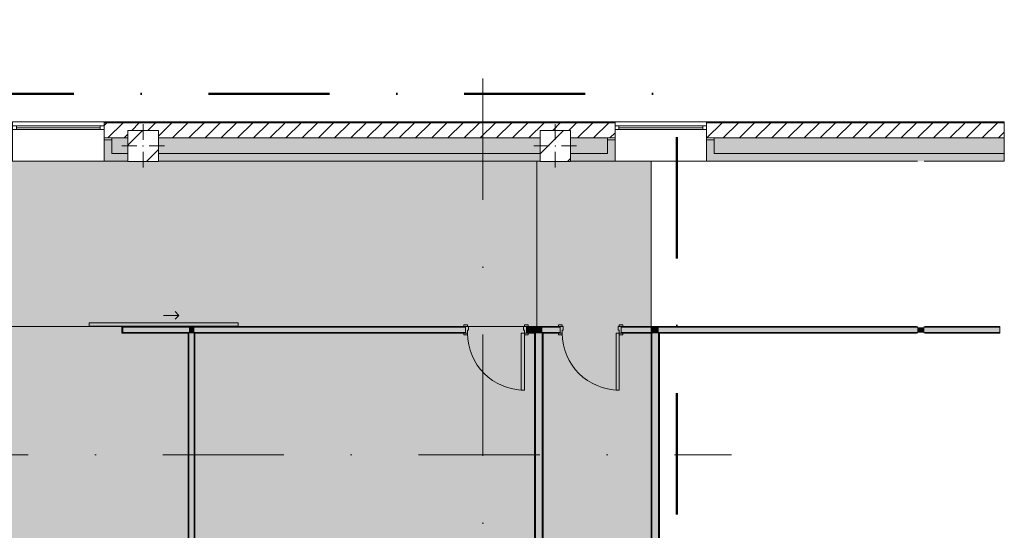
# Model space of a CAD drawing. Header units: millimetres. Extents: x -30280 to 136103, y -81242 to 8968.
# Tile 32 of 46: x -1017 to 11883, y -969 to 5717. Entities that reach past the tile are written whole.
import ezdxf

# ---------------------------------------------------------------- set-up
doc = ezdxf.new("R2010")
doc.units = ezdxf.units.MM
doc.header["$MEASUREMENT"] = 0
for name, pattern in [('Dot & Dashed', [3351.388812, 1587.5, -881.944444, 0, -881.944368]), ('Punto & Rayas', [3351.388812, 1587.5, -881.944444, 0, -881.944368]), ('Wipeout_Contour', [1000, 0, -1000])]:
    doc.linetypes.add(name, pattern=pattern)
for name, color, linetype, lineweight, true_color in [('01_2D_Ambit_Pluma_Nº__242', 7, 'Continuous', 50, 0xfb0013), ('12_FAÇ_Façana_Pluma_Nº__102', 7, 'Continuous', 5, 0xcccccc), ('12_FAÇ_Façana_Pluma_Nº__174', 7, 'Continuous', 13, 0xe4ad2c), ('12_FAÇ_Façana_Pluma_Nº__176', 7, 'Continuous', 15, 0x93a0c6), ('12_FAÇ_Façana_Pluma_Nº__43', 7, 'Continuous', 5, 0xa4a4a6), ('14_PAV_Paviment existent_Pluma_Nº__197', 7, 'Continuous', 0, 0xffe68e), ('Demolido_07_CR_Cel Ras_Pluma_Nº__102', 7, 'Continuous', 5, 0xcccccc), ('Demolido_08_Envans_Pluma_Nº__102', 7, 'Continuous', 5, 0xcccccc), ('Demolido_08_Envans_Pluma_Nº__176', 7, 'Continuous', 15, 0x93a0c6), ('Demolido_Puertas Archicad_Pluma_Nº__3', 7, 'Continuous', 5, 0xa4a4a4), ('Ventanas Archicad_Pluma_Nº__23', 7, 'Continuous', 5, 0xa4a4a6), ('Ventanas Archicad_Pluma_Nº__3', 7, 'Continuous', 5, 0xa4a4a4), ('Ventanas Archicad_Pluma_Nº__43', 7, 'Continuous', 5, 0xa4a4a6)]:
    doc.layers.add(name, color=color, linetype=linetype, lineweight=lineweight, true_color=true_color)
for name, color, linetype in [('10_ESTR_Pilars', 7, 'Continuous'), ('12_FAÇ_Façana', 7, 'Continuous'), ('14_PAV_Paviment existent', 7, 'Continuous'), ('16_SEC_Seccions EA', 7, 'Continuous'), ('Demolido_07_CR_Cel Ras', 7, 'Continuous'), ('Demolido_08_Envans', 7, 'Continuous'), ('Demolido_Puertas Archicad', 7, 'Continuous'), ('Ventanas Archicad', 7, 'Continuous')]:
    doc.layers.add(name, color=color, linetype=linetype)
for name, color, linetype, lineweight in [('10_ESTR_Pilars_Pluma_Nº__20', 1, 'Continuous', 5), ('10_ESTR_Pilars_Pluma_Nº__28', 7, 'Continuous', 20), ('10_ESTR_Pilars_Pluma_Nº__42', 8, 'Continuous', 25), ('12_FAÇ_Façana_Pluma_Nº__2', 8, 'Continuous', 5), ('12_FAÇ_Façana_Pluma_Nº__7', 7, 'Continuous', 5), ('14_PAV_Paviment existent_Pluma_Nº__89', 7, 'Continuous', 5), ('16_SEC_Seccions EA_Pluma_Nº__192', 150, 'Continuous', 0), ('Demolido_08_Envans_Pluma_Nº__7', 7, 'Continuous', 5), ('Demolido_12_FAÇ_Façana_Pluma_Nº__7', 7, 'Continuous', 5), ('Demolido_Puertas Archicad_Pluma_Nº__1', 7, 'Continuous', 5), ('Demolido_Puertas Archicad_Pluma_Nº__7', 7, 'Continuous', 5), ('Ventanas Archicad_Pluma_Nº__7', 7, 'Continuous', 5)]:
    doc.layers.add(name, color=color, linetype=linetype, lineweight=lineweight)
pattern_1 = [(45, (0, 0), (-106.066, 106.066), [])]
pattern_2 = [(0, (0, 0), (0, 375), [0, -375])]
pattern_3 = [(45, (0, 0), (-229.81, 229.81), [])]

# ---------------------------------------------------------------- blocks, each defined once
blk = doc.blocks.new('Forjado_1_3', base_point=(5759, 1701))
at = {"layer": '14_PAV_Paviment existent_Pluma_Nº__197', "linetype": 'Continuous', "lineweight": 0, "true_color": 0x3f3923}
blk.add_hatch(color=39, dxfattribs=at).paths.add_polyline_path([(5759, 1701), (5759, 3863), (-28039, 3863), (-28051, 1701)])
at = {"layer": '14_PAV_Paviment existent_Pluma_Nº__89', "color": 7, "linetype": 'Continuous', "lineweight": 5, "flags": 128}
blk.add_lwpolyline([(5759, 1701), (-28051, 1701), (-28039, 3863), (5759, 3863)], close=True, dxfattribs=at)
blk = doc.blocks.new('Forjado_3_3', base_point=(-28092, -1194))
at = {"layer": 'Demolido_07_CR_Cel Ras', "linetype": 'Continuous', "lineweight": 0, "true_color": 0x3f3f3f}
blk.add_hatch(color=250, dxfattribs=at).paths.add_polyline_path([(-28092, -1194), (-1681, -1194), (-1681, -12339), (-1971, -12439), (-18764, -12339), (-18764, -17084), (-1670, -17244), (5829, -17239), (5829, -16789), (6429, -16799), (6429, -12439), (6179, -12439), (6062, -1190), (7254, -1194), (7254, 3863), (-28092, 3863)])
at = {"layer": 'Demolido_07_CR_Cel Ras_Pluma_Nº__102', "color": 254, "linetype": 'Continuous', "lineweight": 5, "true_color": 0xcccccc, "flags": 128}
blk.add_lwpolyline([(-28092, -1194), (-1681, -1194), (-1681, -12339), (-1971, -12439), (-18764, -12339), (-18764, -17084), (-1670, -17244), (5829, -17239), (5829, -16789), (6429, -16799), (6429, -12439), (6179, -12439), (6062, -1190), (7254, -1194), (7254, 3863), (-28092, 3863)], close=True, dxfattribs=at)
blk = doc.blocks.new('Ventana Vertical Multi-Faja 27_2')
at = {"layer": 'Ventanas Archicad_Pluma_Nº__23', "color": 253, "linetype": 'Continuous', "lineweight": 5, "true_color": 0xa4a4a6}
for p, q in [((-600, 0), (-550, 0)), ((-550, 0), (-550, -50)), ((550, -50), (550, 0)), ((550, 0), (600, 0)), ((-550, -50), (-600, -50)), ((600, -50), (550, -50))]:
    blk.add_line(p, q, dxfattribs=at)
at = {"layer": 'Ventanas Archicad_Pluma_Nº__3', "color": 253, "linetype": 'Continuous', "lineweight": 5, "true_color": 0xa4a4a4}
for p, q in [((-600, 50), (600, 50)), ((-550, 0), (550, 0)), ((-550, -25), (550, -25)), ((550, -50), (-550, -50)), ((-600, -465), (600, -465))]:
    blk.add_line(p, q, dxfattribs=at)
at = {"layer": 'Ventanas Archicad_Pluma_Nº__43', "color": 253, "linetype": 'Continuous', "lineweight": 5, "true_color": 0xa4a4a6}
for p, q in [((-600, -160), (-600, -185)), ((600, -160), (600, -185))]:
    blk.add_line(p, q, dxfattribs=at)
at = {"layer": 'Ventanas Archicad_Pluma_Nº__7', "color": 7, "linetype": 'Continuous', "lineweight": 5}
for p, q in [((-600, 50), (-600, 40)), ((-600, 40), (-600, 0)), ((-600, 0), (-600, -50)), ((-600, 0), (-600, -50)), ((600, 50), (600, 40)), ((600, 40), (600, 0)), ((600, 0), (600, -50)), ((600, 0), (600, -50)), ((-600, -50), (-600, -160)), ((600, -50), (600, -160)), ((-600, -185), (-600, -365)), ((-600, -185), (-600, -365)), ((600, -185), (600, -365)), ((600, -185), (600, -365)), ((-600, -365), (-600, -465)), ((-600, -365), (-600, -465)), ((600, -365), (600, -465)), ((600, -365), (600, -465))]:
    blk.add_line(p, q, dxfattribs=at)
blk = doc.blocks.new('Ventana Vertical Multi-Faja 27_3')
at = {"layer": 'Ventanas Archicad_Pluma_Nº__23', "color": 253, "linetype": 'Continuous', "lineweight": 5, "true_color": 0xa4a4a6}
for p, q in [((-600, 0), (-550, 0)), ((-550, 0), (-550, -50)), ((550, -50), (550, 0)), ((550, 0), (600, 0)), ((-550, -50), (-600, -50)), ((600, -50), (550, -50))]:
    blk.add_line(p, q, dxfattribs=at)
at = {"layer": 'Ventanas Archicad_Pluma_Nº__3', "color": 253, "linetype": 'Continuous', "lineweight": 5, "true_color": 0xa4a4a4}
for p, q in [((-600, 50), (600, 50)), ((-550, 0), (550, 0)), ((-550, -25), (550, -25)), ((550, -50), (-550, -50)), ((-600, -465), (600, -465))]:
    blk.add_line(p, q, dxfattribs=at)
at = {"layer": 'Ventanas Archicad_Pluma_Nº__43', "color": 253, "linetype": 'Continuous', "lineweight": 5, "true_color": 0xa4a4a6}
for p, q in [((-600, -160), (-600, -185)), ((600, -160), (600, -185))]:
    blk.add_line(p, q, dxfattribs=at)
at = {"layer": 'Ventanas Archicad_Pluma_Nº__7', "color": 7, "linetype": 'Continuous', "lineweight": 5}
for p, q in [((-600, 50), (-600, 40)), ((-600, 40), (-600, 0)), ((-600, 0), (-600, -50)), ((-600, 0), (-600, -50)), ((600, 50), (600, 40)), ((600, 40), (600, 0)), ((600, 0), (600, -50)), ((600, 0), (600, -50)), ((-600, -50), (-600, -160)), ((600, -50), (600, -160)), ((-600, -185), (-600, -365)), ((-600, -185), (-600, -365)), ((600, -185), (600, -365)), ((600, -185), (600, -365)), ((-600, -365), (-600, -465)), ((-600, -365), (-600, -465)), ((600, -365), (600, -465)), ((600, -365), (600, -465))]:
    blk.add_line(p, q, dxfattribs=at)
blk = doc.blocks.new('Muro_3_3', base_point=(11883, 4378))
at = {"layer": '12_FAÇ_Façana', "linetype": 'Continuous', "lineweight": 0, "true_color": 0x000000}
h = blk.add_hatch(dxfattribs=at)
h.set_pattern_fill('Yeso_0003', color=18, style=0, pattern_type=2)
h.set_pattern_definition(pattern_2)
h.paths.add_polyline_path([(89, 4168), (89, 4143), (189, 4143), (189, 4168)])
h = blk.add_hatch(dxfattribs=at)
h.set_pattern_fill('Yeso_0003', color=18, style=0, pattern_type=2)
h.set_pattern_definition(pattern_2)
h.paths.add_polyline_path([(6783, 4168), (6683, 4168), (6683, 4143), (6783, 4143)])
h = blk.add_hatch(dxfattribs=at)
h.set_pattern_fill('Yeso_0003', color=18, style=0, pattern_type=2)
h.set_pattern_definition(pattern_2)
h.paths.add_polyline_path([(7983, 4168), (7983, 4143), (8083, 4143), (8083, 4168)])
at = {"layer": '12_FAÇ_Façana_Pluma_Nº__102', "linetype": 'Continuous', "lineweight": 0, "true_color": 0xe5e5e5}
for points in [[(189, 3963), (189, 4143), (89, 4143), (89, 3863)], [(6683, 3963), (6783, 3863), (6783, 4143), (6683, 4143)], [(8083, 3963), (8083, 4143), (7983, 4143), (7983, 3863)], [(189, 3963), (89, 3863), (400, 3863), (400, 3963)], [(5800, 3963), (800, 3963), (800, 3863), (5800, 3863)], [(6200, 3963), (6200, 3863), (6783, 3863), (6683, 3963)], [(7983, 3863), (11883, 3863), (11883, 3963), (8083, 3963)]]:
    blk.add_hatch(color=254, dxfattribs=at).paths.add_polyline_path(points)
at = {"layer": '12_FAÇ_Façana_Pluma_Nº__174', "linetype": 'Continuous', "lineweight": 13, "true_color": 0xe4ad2c}
for points in [[(400, 4168), (189, 4168), (189, 4143), (189, 3963), (400, 3963)], [(800, 3963), (5800, 3963), (5800, 4168), (800, 4168)], [(6200, 4168), (6200, 3963), (6683, 3963), (6683, 4143), (6683, 4168)], [(8083, 4168), (8083, 4143), (8083, 3963), (11883, 3963), (11883, 4168)]]:
    blk.add_hatch(color=42, dxfattribs=at).paths.add_polyline_path(points)
at = {"layer": '12_FAÇ_Façana_Pluma_Nº__176', "linetype": 'Continuous', "lineweight": 0, "true_color": 0x495063}
for points in [[(6783, 4378), (89, 4378), (89, 4368), (6783, 4368)], [(11883, 4378), (7983, 4378), (7983, 4368), (11883, 4368)]]:
    blk.add_hatch(color=251, dxfattribs=at).paths.add_polyline_path(points)
at = {"layer": '12_FAÇ_Façana_Pluma_Nº__2', "linetype": 'Continuous', "lineweight": 5}
h = blk.add_hatch(dxfattribs=at)
h.set_pattern_fill('Ceramic_0003', color=8, style=0, pattern_type=2)
h.set_pattern_definition(pattern_1)
h.paths.add_polyline_path([(89, 4168), (400, 4168), (400, 4268), (800, 4268), (800, 4168), (5800, 4168), (5800, 4268), (6200, 4268), (6200, 4168), (6783, 4168), (6783, 4368), (89, 4368)])
h = blk.add_hatch(dxfattribs=at)
h.set_pattern_fill('Ceramic_0003', color=8, style=0, pattern_type=2)
h.set_pattern_definition(pattern_1)
h.paths.add_polyline_path([(11883, 4368), (7983, 4368), (7983, 4168), (11883, 4168)])
at = {"layer": '12_FAÇ_Façana_Pluma_Nº__43', "color": 253, "linetype": 'Continuous', "lineweight": 5, "true_color": 0xa4a4a6}
for p, q in [((89, 4168), (89, 4143)), ((189, 4168), (89, 4168)), ((89, 4143), (189, 4143)), ((189, 4143), (189, 4168)), ((6683, 4168), (6783, 4168)), ((6683, 4143), (6683, 4168)), ((6783, 4143), (6683, 4143)), ((6783, 4168), (6783, 4143)), ((7983, 4168), (7983, 4143)), ((8083, 4168), (7983, 4168)), ((7983, 4143), (8083, 4143)), ((8083, 4143), (8083, 4168))]:
    blk.add_line(p, q, dxfattribs=at)
at = {"layer": '12_FAÇ_Façana_Pluma_Nº__7', "color": 7, "linetype": 'Continuous', "lineweight": 5}
for p, q in [((89, 4378), (89, 4368)), ((6783, 4368), (89, 4368)), ((89, 4368), (89, 4328)), ((89, 4328), (89, 4278)), ((89, 4278), (89, 4168)), ((6783, 4378), (6783, 4368)), ((6783, 4368), (6783, 4328)), ((6783, 4328), (6783, 4278)), ((6783, 4278), (6783, 4168)), ((7983, 4378), (7983, 4368)), ((11883, 4368), (7983, 4368)), ((7983, 4368), (7983, 4328)), ((7983, 4328), (7983, 4278)), ((7983, 4278), (7983, 4168)), ((89, 4143), (89, 3963)), ((89, 4143), (89, 3963)), ((400, 4168), (189, 4168)), ((189, 3963), (189, 4143)), ((5800, 4168), (800, 4168)), ((6683, 4168), (6200, 4168)), ((6683, 3963), (6683, 4143)), ((6783, 4143), (6783, 3963)), ((6783, 4143), (6783, 3963)), ((7983, 4143), (7983, 3963)), ((7983, 4143), (7983, 3963)), ((11883, 4168), (8083, 4168)), ((8083, 3963), (8083, 4143)), ((89, 3963), (89, 3863)), ((89, 3963), (89, 3863)), ((189, 3963), (400, 3963)), ((800, 3963), (5800, 3963)), ((6200, 3963), (6683, 3963)), ((6783, 3963), (6783, 3863)), ((6783, 3963), (6783, 3863)), ((7983, 3963), (7983, 3863)), ((7983, 3963), (7983, 3863)), ((8083, 3963), (11883, 3963))]:
    blk.add_line(p, q, dxfattribs=at)
at = {"layer": '12_FAÇ_Façana_Pluma_Nº__7', "color": 7, "linetype": 'Continuous', "lineweight": 5, "flags": 128}
for points in [[(6783, 4378), (89, 4378)], [(11883, 4378), (7983, 4378)], [(11883, 3863), (11883, 4378)], [(89, 3863), (400, 3863)], [(800, 3863), (5800, 3863)], [(6200, 3863), (6783, 3863)], [(7983, 3863), (10744, 3863)], [(10834, 3863), (11883, 3863)]]:
    blk.add_lwpolyline(points, dxfattribs=at)
at = {"layer": 'Ventanas Archicad', "color": 253, "linetype": 'Continuous', "lineweight": 5, "true_color": 0xa4a4a6, "xscale": -1, "zscale": 1000}
for name, p in [('Ventana Vertical Multi-Faja 27_2', (-511, 4328)), ('Ventana Vertical Multi-Faja 27_3', (7383, 4328))]:
    blk.add_blockref(name, p, dxfattribs=at)
blk = doc.blocks.new('Muro_74_3', base_point=(1279, -9489))
at = {"layer": 'Demolido_08_Envans_Pluma_Nº__102', "linetype": 'Continuous', "lineweight": 0, "true_color": 0xe5e5e5}
for points in [[(1269, 1621), (1199, 1621), (1199, 1611), (1269, 1611)], [(1269, -1199), (1269, 1611), (1199, 1611), (1199, -1199)], [(1269, -1199), (1199, -1199), (1199, -1209), (1269, -1209)], [(1269, -1279), (1199, -1279), (1199, -1289), (1269, -1289)], [(1269, -1560), (1269, -1289), (1199, -1289), (1199, -1560)], [(1199, -1560), (1199, -1630), (1269, -1630), (1269, -1560)], [(1199, -1630), (1199, -9499), (1269, -9499), (1269, -1630)]]:
    blk.add_hatch(color=254, dxfattribs=at).paths.add_polyline_path(points)
at = {"layer": 'Demolido_08_Envans_Pluma_Nº__176', "linetype": 'Continuous', "lineweight": 0, "true_color": 0x495063}
for points in [[(1189, 1611), (1189, -1199), (1199, -1199), (1199, 1611)], [(1279, -1199), (1279, 1611), (1269, 1611), (1269, -1199)], [(1199, -1550), (1199, -1289), (1189, -1289), (1189, -1550)], [(1279, -9679), (1279, -1289), (1269, -1289), (1269, -9679)], [(1189, -1550), (1189, -1560), (1199, -1560), (1199, -1550)], [(1189, -1630), (1189, -1640), (1199, -1640), (1199, -1630)], [(1189, -1640), (1189, -9489), (1199, -9489), (1199, -1640)]]:
    blk.add_hatch(color=251, dxfattribs=at).paths.add_polyline_path(points)
at = {"layer": 'Demolido_08_Envans_Pluma_Nº__7', "color": 7, "linetype": 'Continuous', "lineweight": 5}
for p, q in [((1199, 1621), (1199, 1611)), ((1199, 1611), (1199, -1199)), ((1269, 1611), (1269, 1621)), ((1269, -1199), (1269, 1611)), ((1199, -1199), (1199, -1209)), ((1199, -1279), (1199, -1289)), ((1199, -1289), (1199, -1560)), ((1269, -1209), (1269, -1199)), ((1269, -1289), (1269, -1279)), ((1269, -1560), (1269, -1289)), ((1199, -1560), (1189, -1560)), ((1189, -1630), (1199, -1630)), ((1199, -1630), (1199, -9489)), ((1269, -1630), (1269, -1560)), ((1269, -9499), (1269, -1630)), ((1199, -9499), (1199, -9489)), ((1269, -9589), (1269, -9499)), ((1269, -9679), (1269, -9589)), ((1269, -9679), (1279, -9679))]:
    blk.add_line(p, q, dxfattribs=at)
at = {"layer": 'Demolido_08_Envans_Pluma_Nº__7', "color": 7, "linetype": 'Continuous', "lineweight": 5, "flags": 128}
for points in [[(1189, 1611), (1189, -1199)], [(1279, -1199), (1279, 1611)], [(1189, -1289), (1189, -1550)], [(1279, -9679), (1279, -1289)], [(1189, -1640), (1189, -9489)]]:
    blk.add_lwpolyline(points, dxfattribs=at)
blk = doc.blocks.new('Muro_89_3', base_point=(7364, -1689))
at = {"layer": '12_FAÇ_Façana_Pluma_Nº__102', "linetype": 'Continuous', "lineweight": 0, "true_color": 0xe5e5e5}
for points in [[(7354, 1621), (7264, 1621), (7264, 1611), (7354, 1611)], [(7354, -1209), (7354, 1611), (7264, 1611), (7264, -1209)], [(7264, -1209), (7264, -1279), (7354, -1279), (7354, -1209)], [(7264, -1279), (7264, -1469), (7354, -1469), (7354, -1279)], [(7264, -1469), (7264, -1559), (7354, -1559), (7354, -1469)], [(7264, -1559), (7264, -1579), (7354, -1579), (7354, -1559)], [(7354, -1579), (7264, -1579), (7264, -1589), (7354, -1589)]]:
    blk.add_hatch(color=254, dxfattribs=at).paths.add_polyline_path(points)
at = {"layer": '12_FAÇ_Façana_Pluma_Nº__176', "linetype": 'Continuous', "lineweight": 0, "true_color": 0x495063}
for points in [[(7264, -1199), (7264, 1611), (7254, 1611), (7254, -1199)], [(7364, -1579), (7364, 1611), (7354, 1611), (7354, -1579)], [(7254, -1199), (7254, -1209), (7264, -1209), (7264, -1199)], [(7254, -1279), (7254, -1289), (7264, -1289), (7264, -1279)], [(7254, -1289), (7254, -1459), (7264, -1459), (7264, -1289)], [(7254, -1459), (7254, -1469), (7264, -1469), (7264, -1459)], [(7254, -1559), (7254, -1569), (7264, -1569), (7264, -1559)], [(7254, -1569), (7254, -1579), (7264, -1579), (7264, -1569)]]:
    blk.add_hatch(color=251, dxfattribs=at).paths.add_polyline_path(points)
at = {"layer": '12_FAÇ_Façana_Pluma_Nº__7', "color": 7, "linetype": 'Continuous', "lineweight": 5}
for p, q in [((7264, 1621), (7264, 1611)), ((7264, 1611), (7264, -1209)), ((7354, 1611), (7354, 1621)), ((7354, -1209), (7354, 1611)), ((7264, -1279), (7264, -1469)), ((7354, -1279), (7354, -1209)), ((7354, -1469), (7354, -1279)), ((7264, -1469), (7254, -1469)), ((7354, -1559), (7354, -1469)), ((7254, -1559), (7264, -1559)), ((7264, -1559), (7264, -1579)), ((7264, -1579), (7264, -1589)), ((7354, -1579), (7354, -1559)), ((7354, -1589), (7354, -1579))]:
    blk.add_line(p, q, dxfattribs=at)
at = {"layer": '12_FAÇ_Façana_Pluma_Nº__7', "color": 7, "linetype": 'Continuous', "lineweight": 5, "flags": 128}
for points in [[(7254, 1611), (7254, -1199)], [(7364, -1579), (7364, 1611)], [(7254, -1289), (7254, -1459)], [(7254, -1569), (7254, -1579)]]:
    blk.add_lwpolyline(points, dxfattribs=at)
at = {"layer": 'Demolido_12_FAÇ_Façana_Pluma_Nº__7', "color": 7, "linetype": 'Continuous', "lineweight": 5}
for p, q in [((7264, -1209), (7254, -1209)), ((7254, -1279), (7264, -1279))]:
    blk.add_line(p, q, dxfattribs=at)
blk = doc.blocks.new('Muro_90_3', base_point=(5839, -1289))
at = {"layer": 'Demolido_08_Envans_Pluma_Nº__102', "linetype": 'Continuous', "lineweight": 0, "true_color": 0xe5e5e5}
for points in [[(5829, 1621), (5739, 1621), (5739, 1611), (5829, 1611)], [(5829, -1199), (5829, 1611), (5739, 1611), (5739, -1199)], [(5829, -1199), (5739, -1199), (5739, -1209), (5829, -1209)]]:
    blk.add_hatch(color=254, dxfattribs=at).paths.add_polyline_path(points)
at = {"layer": 'Demolido_08_Envans_Pluma_Nº__176', "linetype": 'Continuous', "lineweight": 0, "true_color": 0x495063}
for points in [[(5729, 1611), (5729, -1199), (5739, -1199), (5739, 1611)], [(5829, -1189), (5839, -1189), (5839, 1611), (5829, 1611)]]:
    blk.add_hatch(color=251, dxfattribs=at).paths.add_polyline_path(points)
at = {"layer": 'Demolido_08_Envans_Pluma_Nº__7', "color": 7, "linetype": 'Continuous', "lineweight": 5}
for p, q in [((5739, 1621), (5739, 1611)), ((5739, 1611), (5739, -1199)), ((5829, 1611), (5829, 1621)), ((5829, -1189), (5829, 1611)), ((5739, -1199), (5739, -1209))]:
    blk.add_line(p, q, dxfattribs=at)
at = {"layer": 'Demolido_08_Envans_Pluma_Nº__7', "color": 7, "linetype": 'Continuous', "lineweight": 5, "flags": 128}
for points in [[(5729, 1611), (5729, -1199)], [(5839, -1189), (5839, 1611)]]:
    blk.add_lwpolyline(points, dxfattribs=at)
blk = doc.blocks.new('Muro_105_3', base_point=(7254, 1611))
at = {"layer": '12_FAÇ_Façana_Pluma_Nº__102', "linetype": 'Continuous', "lineweight": 0, "true_color": 0xe5e5e5}
for points in [[(7264, 1691), (7254, 1691), (7254, 1621), (7264, 1621)], [(7354, 1691), (7264, 1691), (7264, 1621), (7354, 1621)], [(10744, 1691), (7354, 1691), (7354, 1621), (10744, 1621)], [(10834, 1691), (10744, 1691), (10744, 1621), (10834, 1621)], [(10834, 1621), (11826, 1621), (11826, 1691), (10834, 1691)]]:
    blk.add_hatch(color=254, dxfattribs=at).paths.add_polyline_path(points)
at = {"layer": '12_FAÇ_Façana_Pluma_Nº__176', "linetype": 'Continuous', "lineweight": 0, "true_color": 0x495063}
for points in [[(10734, 1701), (7254, 1701), (7254, 1691), (10734, 1691)], [(10744, 1701), (10734, 1701), (10734, 1691), (10744, 1691)], [(10844, 1701), (10834, 1701), (10834, 1691), (10844, 1691)], [(10844, 1691), (11826, 1691), (11826, 1701), (10844, 1701)], [(7264, 1621), (7254, 1621), (7254, 1611), (7264, 1611)], [(7364, 1621), (7354, 1621), (7354, 1611), (7364, 1611)], [(10734, 1621), (7364, 1621), (7364, 1611), (10734, 1611)], [(10744, 1621), (10734, 1621), (10734, 1611), (10744, 1611)], [(10844, 1621), (10834, 1621), (10834, 1611), (10844, 1611)], [(10844, 1611), (11826, 1611), (11826, 1621), (10844, 1621)]]:
    blk.add_hatch(color=251, dxfattribs=at).paths.add_polyline_path(points)
at = {"layer": '12_FAÇ_Façana_Pluma_Nº__7', "color": 7, "linetype": 'Continuous', "lineweight": 5}
for p, q in [((7264, 1691), (7254, 1691)), ((7354, 1691), (7264, 1691)), ((10744, 1691), (7354, 1691)), ((10744, 1701), (10744, 1691)), ((10834, 1691), (10834, 1701)), ((11826, 1691), (10834, 1691)), ((7254, 1621), (7264, 1621)), ((7264, 1621), (7264, 1611)), ((7354, 1611), (7354, 1621)), ((7354, 1621), (10744, 1621)), ((10744, 1621), (10744, 1611)), ((10834, 1611), (10834, 1621)), ((10834, 1621), (11826, 1621))]:
    blk.add_line(p, q, dxfattribs=at)
at = {"layer": '12_FAÇ_Façana_Pluma_Nº__7', "color": 7, "linetype": 'Continuous', "lineweight": 5, "flags": 128}
for points in [[(10734, 1701), (7254, 1701)], [(11826, 1701), (10844, 1701)], [(11826, 1611), (11826, 1701)], [(7364, 1611), (10734, 1611)], [(10844, 1611), (11826, 1611)]]:
    blk.add_lwpolyline(points, dxfattribs=at)
blk = doc.blocks.new('Puerta 27_14')
at = {"layer": 'Demolido_Puertas Archicad_Pluma_Nº__1', "color": 7, "linetype": 'Continuous', "lineweight": 5}
for p, q in [((332, 0), (332, 744)), ((332, 744), (372, 744)), ((372, 744), (372, 0)), ((-422, 0), (-422, 19)), ((-422, 19), (-372, 19)), ((-372, 0), (-422, 0)), ((-372, 0), (-400, 0)), ((-400, 0), (-400, -90)), ((-372, 19), (-372, 0)), ((-372, -40), (-372, 0)), ((372, 0), (332, 0)), ((372, 19), (422, 19)), ((372, 0), (372, 19)), ((422, 0), (372, 0)), ((400, 0), (372, 0)), ((372, 0), (372, -40)), ((400, -90), (400, 0)), ((422, 19), (422, 0)), ((-422, -109), (-422, -90)), ((-422, -90), (-372, -90)), ((-372, -109), (-422, -109)), ((-400, -90), (-360, -90)), ((-360, -40), (-372, -40)), ((-372, -90), (-372, -109)), ((-360, -90), (-360, -40)), ((372, -40), (360, -40)), ((360, -40), (360, -90)), ((360, -90), (400, -90)), ((372, -90), (422, -90)), ((372, -109), (372, -90)), ((422, -109), (372, -109)), ((422, -90), (422, -109))]:
    blk.add_line(p, q, dxfattribs=at)
at = {"layer": 'Demolido_Puertas Archicad_Pluma_Nº__3', "color": 253, "linetype": 'Continuous', "lineweight": 5, "true_color": 0xa4a4a4}
blk.add_arc((372, 0), 744, 90, 180, dxfattribs=at)
at = {"layer": 'Demolido_Puertas Archicad_Pluma_Nº__7', "color": 7, "linetype": 'Continuous', "lineweight": 5}
for p, q in [((-400, 0), (-422, 0)), ((-400, 0), (-422, 0)), ((-400, 0), (-400, -10)), ((-400, 0), (-400, -10)), ((400, 0), (400, -10)), ((400, 0), (400, -10)), ((400, 0), (422, 0)), ((400, 0), (422, 0)), ((-400, -90), (-422, -90)), ((-400, -90), (-422, -90)), ((-400, -10), (-400, -80)), ((-400, -10), (-400, -80)), ((-400, -80), (-400, -90)), ((-400, -80), (-400, -90)), ((400, -10), (400, -80)), ((400, -10), (400, -80)), ((400, -80), (400, -90)), ((400, -80), (400, -90)), ((400, -90), (422, -90)), ((400, -90), (422, -90))]:
    blk.add_line(p, q, dxfattribs=at)
blk = doc.blocks.new('Puerta 27_15')
at = {"layer": 'Demolido_Puertas Archicad_Pluma_Nº__1', "color": 7, "linetype": 'Continuous', "lineweight": 5}
for p, q in [((332, 0), (332, 744)), ((332, 744), (372, 744)), ((372, 744), (372, 0)), ((-422, 0), (-422, 19)), ((-422, 19), (-372, 19)), ((-372, 0), (-422, 0)), ((-372, 0), (-400, 0)), ((-400, 0), (-400, -90)), ((-372, 19), (-372, 0)), ((-372, -40), (-372, 0)), ((372, 0), (332, 0)), ((372, 19), (422, 19)), ((372, 0), (372, 19)), ((422, 0), (372, 0)), ((400, 0), (372, 0)), ((372, 0), (372, -40)), ((400, -90), (400, 0)), ((422, 19), (422, 0)), ((-422, -109), (-422, -90)), ((-422, -90), (-372, -90)), ((-372, -109), (-422, -109)), ((-400, -90), (-360, -90)), ((-360, -40), (-372, -40)), ((-372, -90), (-372, -109)), ((-360, -90), (-360, -40)), ((372, -40), (360, -40)), ((360, -40), (360, -90)), ((360, -90), (400, -90)), ((372, -90), (422, -90)), ((372, -109), (372, -90)), ((422, -109), (372, -109)), ((422, -90), (422, -109))]:
    blk.add_line(p, q, dxfattribs=at)
at = {"layer": 'Demolido_Puertas Archicad_Pluma_Nº__3', "color": 253, "linetype": 'Continuous', "lineweight": 5, "true_color": 0xa4a4a4}
blk.add_arc((372, 0), 744, 90, 180, dxfattribs=at)
at = {"layer": 'Demolido_Puertas Archicad_Pluma_Nº__7', "color": 7, "linetype": 'Continuous', "lineweight": 5}
for p, q in [((-400, 0), (-422, 0)), ((-400, 0), (-422, 0)), ((-400, 0), (-400, -10)), ((-400, 0), (-400, -10)), ((400, 0), (400, -10)), ((400, 0), (400, -10)), ((400, 0), (422, 0)), ((400, 0), (422, 0)), ((-400, -90), (-422, -90)), ((-400, -90), (-422, -90)), ((-400, -10), (-400, -80)), ((-400, -10), (-400, -80)), ((-400, -80), (-400, -90)), ((-400, -80), (-400, -90)), ((400, -10), (400, -80)), ((400, -10), (400, -80)), ((400, -80), (400, -90)), ((400, -80), (400, -90)), ((400, -90), (422, -90)), ((400, -90), (422, -90))]:
    blk.add_line(p, q, dxfattribs=at)
blk = doc.blocks.new('Puerta Corredera Exterior 27_2')
at = {"layer": 'Demolido_Puertas Archicad', "linetype": 'Continuous', "lineweight": 0, "true_color": 0xffffff}
h = blk.add_hatch(dxfattribs=at)
h.set_pattern_fill('Hormigón_en_Masa_0003', style=0, pattern_type=2)
h.set_pattern_definition([(0, (0, 0), (0, 3897), [243.8, -2006.2]), (0, (1125, 1948.6), (0, 3897), [243.8, -2006.2]), (60, (0, 0), (-3375, 1948.6), [243.8, -2006.2]), (60, (2250, 0), (-3375, 1948.6), [243.8, -2006.2]), (120, (243.7, 0), (3375, 1948.6), [243.8, -2006.2]), (120, (2493.8, 0), (3375, 1948.6), [243.8, -2006.2]), (0, (0, 375), (0, 750), [0, -750, 0, -1125]), (45, (375, 375), (-530.33, 530.33), [0, -562.5, 0, -937.5])])
h.paths.add_polyline_path([(536, 135), (536, 95), (2484, 95), (2484, 135)])
at = {"layer": 'Demolido_Puertas Archicad_Pluma_Nº__3', "color": 253, "linetype": 'Continuous', "lineweight": 5, "true_color": 0xa4a4a4}
for p, q in [((1710, 235), (1660, 285)), ((536, 135), (2484, 135)), ((536, 95), (536, 135)), ((1510, 235), (1710, 235)), ((1710, 235), (1660, 185)), ((2484, 135), (2484, 95)), ((2484, 95), (536, 95))]:
    blk.add_line(p, q, dxfattribs=at)
at = {"layer": 'Demolido_Puertas Archicad_Pluma_Nº__7', "color": 7, "linetype": 'Continuous', "lineweight": 5}
for p, q in [((-974, 90), (-964, 90)), ((-964, 0), (-964, 90)), ((974, 90), (964, 90)), ((964, 0), (964, 90))]:
    blk.add_line(p, q, dxfattribs=at)
blk = doc.blocks.new('Muro_106_3', base_point=(-18761, 1611))
at = {"layer": 'Demolido_08_Envans_Pluma_Nº__102', "linetype": 'Continuous', "lineweight": 0, "true_color": 0xe5e5e5}
for points in [[(1199, 1691), (333, 1691), (333, 1621), (1199, 1621)], [(1269, 1691), (1199, 1691), (1199, 1621), (1269, 1621)], [(1269, 1691), (1269, 1621), (4823, 1621), (4823, 1691)], [(5623, 1691), (5623, 1621), (5739, 1621), (5739, 1691)], [(5829, 1691), (5739, 1691), (5739, 1621), (5829, 1621)], [(5829, 1621), (6064, 1621), (6064, 1691), (5829, 1691)], [(6864, 1621), (7254, 1621), (7254, 1691), (6864, 1691)]]:
    blk.add_hatch(color=254, dxfattribs=at).paths.add_polyline_path(points)
at = {"layer": 'Demolido_08_Envans_Pluma_Nº__176', "linetype": 'Continuous', "lineweight": 0, "true_color": 0x495063}
for points in [[(323, 1701), (323, 1611), (333, 1611), (333, 1691), (333, 1701)], [(333, 1701), (333, 1691), (4823, 1691), (4823, 1701)], [(5623, 1701), (5623, 1691), (6064, 1691), (6064, 1701)], [(6864, 1701), (6864, 1691), (7254, 1691), (7254, 1701)], [(333, 1611), (1189, 1611), (1189, 1621), (333, 1621)], [(1199, 1621), (1189, 1621), (1189, 1611), (1199, 1611)], [(1279, 1621), (1269, 1621), (1269, 1611), (1279, 1611)], [(1279, 1621), (1279, 1611), (4823, 1611), (4823, 1621)], [(5623, 1621), (5623, 1611), (5729, 1611), (5729, 1621)], [(5739, 1621), (5729, 1621), (5729, 1611), (5739, 1611)], [(5839, 1621), (5829, 1621), (5829, 1611), (5839, 1611)], [(6064, 1621), (5839, 1621), (5839, 1611), (6064, 1611)], [(7254, 1621), (6864, 1621), (6864, 1611), (7254, 1611)]]:
    blk.add_hatch(color=251, dxfattribs=at).paths.add_polyline_path(points)
at = {"layer": 'Demolido_08_Envans_Pluma_Nº__7', "color": 7, "linetype": 'Continuous', "lineweight": 5}
for p, q in [((323, 1611), (323, 1701)), ((333, 1701), (323, 1701)), ((1199, 1691), (333, 1691)), ((333, 1691), (333, 1611)), ((1269, 1691), (1199, 1691)), ((4823, 1691), (1269, 1691)), ((4823, 1701), (4801, 1701)), ((4823, 1691), (4823, 1701)), ((4823, 1621), (4823, 1691)), ((5623, 1701), (5645, 1701)), ((5623, 1691), (5623, 1701)), ((5739, 1691), (5623, 1691)), ((5623, 1621), (5623, 1691)), ((5829, 1691), (5739, 1691)), ((6064, 1691), (5829, 1691)), ((6064, 1701), (6042, 1701)), ((6064, 1691), (6064, 1701)), ((6064, 1621), (6064, 1691)), ((6864, 1701), (6886, 1701)), ((6864, 1691), (6864, 1701)), ((7254, 1691), (6864, 1691)), ((6864, 1621), (6864, 1691)), ((333, 1611), (323, 1611)), ((333, 1621), (1199, 1621)), ((1199, 1621), (1199, 1611)), ((1269, 1611), (1269, 1621)), ((1269, 1621), (4823, 1621)), ((4823, 1611), (4801, 1611)), ((4823, 1611), (4823, 1621)), ((5623, 1621), (5739, 1621)), ((5623, 1611), (5623, 1621)), ((5623, 1611), (5645, 1611)), ((5739, 1621), (5739, 1611)), ((5829, 1611), (5829, 1621)), ((5829, 1621), (6064, 1621)), ((6064, 1611), (6042, 1611)), ((6064, 1611), (6064, 1621)), ((6864, 1621), (7254, 1621)), ((6864, 1611), (6864, 1621)), ((6864, 1611), (6886, 1611))]:
    blk.add_line(p, q, dxfattribs=at)
at = {"layer": 'Demolido_08_Envans_Pluma_Nº__7', "color": 7, "linetype": 'Continuous', "lineweight": 5, "flags": 128}
for points in [[(4823, 1701), (333, 1701)], [(6064, 1701), (5623, 1701)], [(7254, 1701), (6864, 1701)], [(333, 1611), (1189, 1611)], [(1279, 1611), (4823, 1611)], [(5623, 1611), (5729, 1611)], [(5839, 1611), (6064, 1611)], [(6864, 1611), (7254, 1611)]]:
    blk.add_lwpolyline(points, dxfattribs=at)
at = {"layer": 'Demolido_Puertas Archicad', "color": 253, "linetype": 'Continuous', "lineweight": 5, "true_color": 0xa4a4a6, "zscale": 1000}
blk.add_blockref('Puerta Corredera Exterior 27_2', (-641, 1611), dxfattribs=at)
at = {"layer": 'Demolido_Puertas Archicad', "color": 253, "linetype": 'Continuous', "lineweight": 5, "true_color": 0xa4a4a6, "xscale": -1, "zscale": 1000, "rotation": 180}
for name, p in [('Puerta 27_15', (5223, 1611)), ('Puerta 27_14', (6464, 1611))]:
    blk.add_blockref(name, p, dxfattribs=at)
blk = doc.blocks.new('Pilar_30_3', base_point=(6000, 4066))
at = {"color": 254, "linetype": 'Wipeout_Contour', "lineweight": 0, "ltscale": 29000.690033}
blk.add_wipeout([(5800, 3863), (6200, 3863), (6200, 4268), (5800, 4268)], dxfattribs=at).dxf.layer = '10_ESTR_Pilars'
at = {"layer": '10_ESTR_Pilars_Pluma_Nº__42', "linetype": 'Continuous', "lineweight": 25}
h = blk.add_hatch(dxfattribs=at)
h.set_pattern_fill('00_GCT_trama_45º_e1_400__07', color=8, style=0, pattern_type=2)
h.set_pattern_definition(pattern_3)
h.paths.add_polyline_path([(5800, 3863), (6200, 3863), (6200, 4268), (5800, 4268)])
at = {"layer": '10_ESTR_Pilars_Pluma_Nº__20', "color": 1, "linetype": 'Continuous', "lineweight": 5}
for p, q in [((6000, 4146), (6000, 4348)), ((5920, 4066), (5720, 4066)), ((6080, 4066), (6280, 4066)), ((6000, 3986), (6000, 3783))]:
    blk.add_line(p, q, dxfattribs=at)
blk.add_point((6000, 4066), dxfattribs=at)
at = {"layer": '10_ESTR_Pilars_Pluma_Nº__28', "color": 7, "linetype": 'Continuous', "lineweight": 20, "flags": 128}
blk.add_lwpolyline([(5800, 3863), (6200, 3863), (6200, 4268), (5800, 4268)], close=True, dxfattribs=at)
blk = doc.blocks.new('Pilar_31_3', base_point=(600, 4066))
at = {"color": 254, "linetype": 'Wipeout_Contour', "lineweight": 0, "ltscale": 16458.26973}
blk.add_wipeout([(400, 3863), (800, 3863), (800, 4268), (400, 4268)], dxfattribs=at).dxf.layer = '10_ESTR_Pilars'
at = {"layer": '10_ESTR_Pilars_Pluma_Nº__42', "linetype": 'Continuous', "lineweight": 25}
h = blk.add_hatch(dxfattribs=at)
h.set_pattern_fill('00_GCT_trama_45º_e1_400__07', color=8, style=0, pattern_type=2)
h.set_pattern_definition(pattern_3)
h.paths.add_polyline_path([(400, 3863), (800, 3863), (800, 4268), (400, 4268)])
at = {"layer": '10_ESTR_Pilars_Pluma_Nº__20', "color": 1, "linetype": 'Continuous', "lineweight": 5}
for p, q in [((600, 4146), (600, 4348)), ((520, 4066), (320, 4066)), ((680, 4066), (880, 4066)), ((600, 3986), (600, 3783))]:
    blk.add_line(p, q, dxfattribs=at)
blk.add_point((600, 4066), dxfattribs=at)
at = {"layer": '10_ESTR_Pilars_Pluma_Nº__28', "color": 7, "linetype": 'Continuous', "lineweight": 20, "flags": 128}
blk.add_lwpolyline([(400, 3863), (800, 3863), (800, 4268), (400, 4268)], close=True, dxfattribs=at)
blk = doc.blocks.new('Plano de Corte_1_3', base_point=(-29306, 20))
at = {"layer": '16_SEC_Seccions EA_Pluma_Nº__192', "color": 150, "linetype": 'Dot & Dashed', "lineweight": 0}
blk.add_line((-29306, 20), (8307, 20), dxfattribs=at)
blk = doc.blocks.new('Plano de Corte_2_3', base_point=(5050, -20101))
at = {"layer": '16_SEC_Seccions EA_Pluma_Nº__192', "color": 150, "linetype": 'Dot & Dashed', "lineweight": 0}
blk.add_line((5050, -20101), (5050, 5717), dxfattribs=at)

msp = doc.modelspace()

# ---------------------------------------------------------------- linework, layer by layer
at = {"layer": '01_2D_Ambit_Pluma_Nº__242', "color": 1, "linetype": 'Punto & Rayas', "lineweight": 50, "true_color": 0xfb0013, "flags": 128}
msp.add_lwpolyline([(-28416.579, -2249.593), (-28416.579, 4745.928), (7590.116, 4745.928), (7590.116, -1864.54), (6642.921, -1864.54), (6642.921, -11392.724), (6642.921, -17756.595), (-18985.875, -17756.595), (-18985.875, -11834.879), (-2447.904, -11834.879), (-2447.904, -2249.593)], close=True, dxfattribs=at)

# ---------------------------------------------------------------- block references
at = {"layer": '12_FAÇ_Façana', "color": 7, "lineweight": 20}
for name, p in [('Muro_3_3', (11882.64, 4378.454)), ('Muro_105_3', (7253.891, 1610.853)), ('Muro_89_3', (7363.891, -1688.976))]:
    msp.add_blockref(name, p, dxfattribs=at)
at = {"layer": '14_PAV_Paviment existent', "color": 7, "linetype": 'Continuous', "lineweight": 5}
msp.add_blockref('Forjado_1_3', (5758.891, 1700.853), dxfattribs=at)
at = {"layer": 'Demolido_07_CR_Cel Ras', "color": 254, "linetype": 'Continuous', "lineweight": 5, "true_color": 0xcccccc}
msp.add_blockref('Forjado_3_3', (-28092.187, -1193.976), dxfattribs=at)
at = {"layer": 'Demolido_08_Envans', "color": 7, "lineweight": 20}
for name, p in [('Muro_106_3', (-18761.109, 1610.853)), ('Muro_74_3', (1278.891, -9488.976)), ('Muro_90_3', (5838.891, -1288.976))]:
    msp.add_blockref(name, p, dxfattribs=at)

# ---------------------------------------------------------------- next in the draw order: block references
at = {"layer": '10_ESTR_Pilars', "color": 7, "lineweight": 20}
for name, p in [('Pilar_31_3', (599.532, 4065.732)), ('Pilar_30_3', (5999.532, 4065.732))]:
    msp.add_blockref(name, p, dxfattribs=at)
at = {"layer": '16_SEC_Seccions EA', "color": 150, "lineweight": 0}
msp.add_blockref('Plano de Corte_1_3', (-29305.766, 20.229), dxfattribs=at)

# ---------------------------------------------------------------- next in the draw order: block references
msp.add_blockref('Plano de Corte_2_3', (5049.824, -20101.462), dxfattribs=at)

doc.saveas('drawing.dxf')
